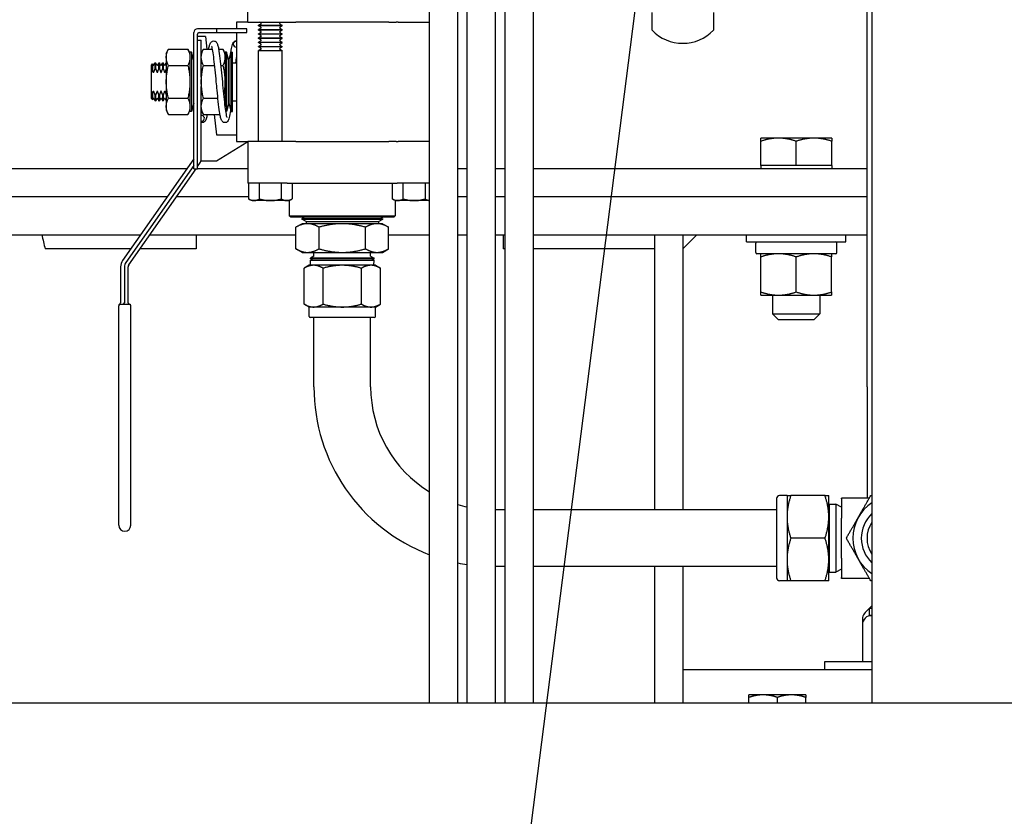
# Paper-space layout 'SHEET_1' of a CAD drawing. Header units: inches. Extents: x 4 to 540, y 12 to 340.
# Tile 7 of 116: x 60 to 73, y 114 to 124. Entities that reach past the tile are written whole.
import ezdxf

# ---------------------------------------------------------------- set-up
doc = ezdxf.new("R2010")
doc.units = ezdxf.units.IN
doc.header["$LTSCALE"] = 16
doc.header["$MEASUREMENT"] = 0
doc.layers.get('0').update_dxf_attribs({"lineweight": 25})
doc.layers.add('DIMEN', color=7, linetype='Continuous', lineweight=25)
doc.styles.get("Standard").update_dxf_attribs({"font": 'arial.ttf'})
doc.dimstyles.new('DEFAULT-ANSI$7', dxfattribs={"dimscale": 16, "dimtxt": 0.125, "dimasz": 0.125, "dimexe": 0.125, "dimexo": 0.0625, "dimgap": 0.031496, "dimtad": 0, "dimtih": 1, "dimtoh": 1, "dimrnd": 1e-08, "dimzin": 4, "dimdsep": 46, "dimtxsty": 'Standard', "dimblk": 'Filled-1', "dimcen": 0.09, "dimdle": 0.393701, "dimclrd": 256, "dimclre": 256, "dimclrt": 256, "dimadec": 0, "dimazin": 1, "dimtfac": 1.504, "dimtofl": 0, "dimtmove": 0, "dimatfit": 3, "dimldrblk": 'Filled-1', "dimfxl": 1, "dimtolj": 1, "dimtzin": 4, "dimlwd": 25, "dimlwe": 25, "dimarcsym": 0})

# ---------------------------------------------------------------- blocks, each defined once
blk = doc.blocks.new('Filled-1')
at = {"color": 0}
for p, q in [((0, 0), (-1, 0.25)), ((-1, 0.25), (-1, -0.25)), ((-1, 0), (0, 0)), ((-1, -0.25), (0, 0))]:
    blk.add_line(p, q, dxfattribs=at)
at = {"color": 0, "flags": 128}
blk.add_lwpolyline([(-1, -0.25), (0, 0), (-1, 0.25), (-1, -0.25)], dxfattribs=at)
at = {"color": 0}
blk.add_solid([(-1, -0.25), (0, 0), (-1, 0.25), (-1, -0.25)], dxfattribs=at)

psp = doc.layouts.new('SHEET_1')

# ---------------------------------------------------------------- linework, layer by layer
for p, q in [((65.805, 115.389), (65.805, 132.951)), ((66.18, 115.389), (66.18, 132.716)), ((66.305, 115.389), (66.305, 132.716)), ((66.68, 115.389), (66.68, 126.951)), ((66.805, 115.389), (66.805, 126.951)), ((67.18, 115.389), (67.18, 126.951)), ((71.653, 126.951), (71.653, 115.389)), ((71.588, 119.565), (71.588, 126.701)), ((63.403, 124.388), (63.403, 124.567)), ((68.746, 124.514), (68.746, 124.279)), ((69.559, 124.514), (69.559, 124.279)), ((62.99, 124.298), (62.74, 124.298)), ((63.39, 124.298), (62.99, 124.298)), ((62.99, 124.298), (62.99, 124.248)), ((63.253, 124.388), (63.253, 124.298)), ((63.403, 124.388), (63.253, 124.388)), ((63.39, 124.248), (63.39, 124.298)), ((63.403, 124.388), (63.926, 124.388)), ((63.577, 124.362), (63.546, 124.345)), ((63.546, 124.345), (63.859, 124.345)), ((63.546, 124.338), (63.546, 124.345)), ((63.859, 124.338), (63.546, 124.338)), ((63.577, 124.321), (63.546, 124.338)), ((63.577, 124.307), (63.546, 124.289)), ((63.546, 124.289), (63.859, 124.289)), ((63.546, 124.282), (63.546, 124.289)), ((63.859, 124.282), (63.546, 124.282)), ((63.577, 124.265), (63.546, 124.282)), ((63.577, 124.376), (63.556, 124.388)), ((63.829, 124.376), (63.85, 124.388)), ((63.829, 124.362), (63.859, 124.345)), ((63.829, 124.321), (63.859, 124.338)), ((63.829, 124.307), (63.859, 124.289)), ((63.829, 124.265), (63.859, 124.282)), ((63.859, 124.338), (63.859, 124.345)), ((63.859, 124.282), (63.859, 124.289)), ((63.926, 124.388), (64.038, 124.388)), ((65.267, 124.388), (64.038, 124.388)), ((65.267, 124.388), (65.363, 124.388)), ((65.391, 124.388), (65.363, 124.388)), ((65.391, 124.388), (65.805, 124.388)), ((65.391, 124.388), (65.805, 124.388)), ((62.69, 122.448), (62.69, 124.248)), ((62.74, 122.448), (62.74, 124.228)), ((62.76, 124.198), (62.74, 124.198)), ((62.74, 124.148), (62.76, 124.148)), ((62.76, 124.248), (62.99, 124.248)), ((62.845, 124.198), (62.76, 124.198)), ((62.76, 124.148), (62.77, 124.148)), ((62.77, 124.148), (62.79, 124.148)), ((62.79, 123.659), (62.79, 124.148)), ((62.845, 124.198), (62.864, 124.031)), ((62.99, 124.248), (63.39, 124.248)), ((63.253, 124.248), (63.253, 122.808)), ((63.577, 124.251), (63.546, 124.234)), ((63.546, 124.234), (63.859, 124.234)), ((63.546, 124.227), (63.546, 124.234)), ((63.859, 124.227), (63.546, 124.227)), ((63.577, 124.209), (63.546, 124.227)), ((63.577, 124.196), (63.546, 124.178)), ((63.546, 124.178), (63.859, 124.178)), ((63.546, 124.171), (63.546, 124.178)), ((63.859, 124.171), (63.546, 124.171)), ((63.577, 124.154), (63.546, 124.171)), ((63.829, 124.251), (63.859, 124.234)), ((63.829, 124.209), (63.859, 124.227)), ((63.829, 124.196), (63.859, 124.178)), ((63.829, 124.154), (63.859, 124.171)), ((63.859, 124.227), (63.859, 124.234)), ((63.859, 124.171), (63.859, 124.178)), ((62.327, 123.973), (62.354, 124.031)), ((62.354, 124.031), (62.613, 124.031)), ((62.64, 123.973), (62.613, 124.031)), ((62.79, 123.973), (62.817, 124.031)), ((62.817, 124.031), (62.937, 124.031)), ((63.018, 124.031), (63.076, 124.031)), ((63.103, 123.973), (63.076, 124.031)), ((63.577, 124.14), (63.546, 124.123)), ((63.546, 124.123), (63.859, 124.123)), ((63.546, 124.116), (63.546, 124.123)), ((63.859, 124.116), (63.546, 124.116)), ((63.577, 124.098), (63.546, 124.116)), ((63.577, 124.084), (63.546, 124.067)), ((63.546, 124.067), (63.859, 124.067)), ((63.546, 124.06), (63.546, 124.067)), ((63.859, 124.06), (63.546, 124.06)), ((63.577, 124.043), (63.546, 124.06)), ((63.577, 124.029), (63.546, 124.012)), ((63.829, 124.14), (63.859, 124.123)), ((63.829, 124.098), (63.859, 124.116)), ((63.829, 124.084), (63.859, 124.067)), ((63.829, 124.043), (63.859, 124.06)), ((63.829, 124.029), (63.859, 124.012)), ((63.859, 124.116), (63.859, 124.123)), ((63.859, 124.06), (63.859, 124.067)), ((62.327, 123.973), (62.327, 123.223)), ((62.64, 123.988), (62.64, 123.208)), ((62.66, 123.988), (62.64, 123.988)), ((62.66, 123.988), (62.66, 123.208)), ((62.69, 123.878), (62.66, 123.988)), ((63.103, 123.988), (63.103, 123.265)), ((63.123, 123.988), (63.103, 123.988)), ((63.123, 123.988), (63.123, 123.208)), ((63.153, 123.878), (63.123, 123.988)), ((63.153, 123.878), (63.183, 123.988)), ((63.183, 123.208), (63.183, 123.988)), ((63.183, 123.988), (63.203, 123.988)), ((63.203, 123.208), (63.203, 123.988)), ((63.546, 124.012), (63.859, 124.012)), ((63.546, 122.808), (63.546, 124.012)), ((63.859, 122.808), (63.859, 124.012)), ((62.133, 123.817), (62.144, 123.834)), ((62.133, 123.723), (62.133, 123.817)), ((62.144, 123.834), (62.144, 123.75)), ((62.151, 123.821), (62.144, 123.834)), ((62.164, 123.821), (62.18, 123.848)), ((62.18, 123.772), (62.18, 123.848)), ((62.18, 123.848), (62.186, 123.848)), ((62.18, 123.772), (62.186, 123.772)), ((62.186, 123.848), (62.186, 123.772)), ((62.201, 123.821), (62.186, 123.848)), ((62.214, 123.821), (62.23, 123.848)), ((62.23, 123.772), (62.23, 123.848)), ((62.23, 123.848), (62.236, 123.848)), ((62.23, 123.772), (62.236, 123.772)), ((62.236, 123.848), (62.236, 123.772)), ((62.251, 123.821), (62.236, 123.848)), ((62.264, 123.821), (62.28, 123.848)), ((62.28, 123.772), (62.28, 123.848)), ((62.28, 123.848), (62.286, 123.848)), ((62.28, 123.772), (62.286, 123.772)), ((62.286, 123.848), (62.286, 123.772)), ((62.301, 123.821), (62.286, 123.848)), ((62.314, 123.821), (62.327, 123.843)), ((62.354, 123.815), (62.613, 123.815)), ((62.817, 123.815), (62.966, 123.815)), ((63.046, 123.815), (63.076, 123.815)), ((63.153, 123.878), (63.153, 123.318)), ((63.153, 123.318), (63.153, 123.878)), ((63.203, 123.848), (63.253, 123.848)), ((62.133, 123.473), (62.133, 123.723)), ((62.79, 123.659), (62.79, 123.537)), ((62.79, 122.58), (62.79, 123.537)), ((62.133, 123.379), (62.133, 123.473)), ((62.133, 123.379), (62.144, 123.362)), ((62.144, 123.446), (62.144, 123.362)), ((62.151, 123.375), (62.144, 123.362)), ((62.164, 123.375), (62.18, 123.348)), ((62.186, 123.425), (62.18, 123.425)), ((62.18, 123.348), (62.18, 123.425)), ((62.186, 123.425), (62.186, 123.348)), ((62.201, 123.375), (62.186, 123.348)), ((62.214, 123.375), (62.23, 123.348)), ((62.236, 123.425), (62.23, 123.425)), ((62.23, 123.348), (62.23, 123.425)), ((62.236, 123.425), (62.236, 123.348)), ((62.251, 123.375), (62.236, 123.348)), ((62.264, 123.375), (62.28, 123.348)), ((62.286, 123.425), (62.28, 123.425)), ((62.28, 123.348), (62.28, 123.425)), ((62.286, 123.425), (62.286, 123.348)), ((62.301, 123.375), (62.286, 123.348)), ((62.314, 123.375), (62.327, 123.353)), ((62.354, 123.381), (62.613, 123.381)), ((62.817, 123.381), (63.009, 123.381)), ((62.18, 123.348), (62.186, 123.348)), ((62.23, 123.348), (62.236, 123.348)), ((62.28, 123.348), (62.286, 123.348)), ((62.69, 123.318), (62.66, 123.208)), ((63.153, 123.318), (63.123, 123.208)), ((63.153, 123.318), (63.183, 123.208)), ((63.203, 123.348), (63.253, 123.348)), ((62.327, 123.223), (62.354, 123.165)), ((62.354, 123.165), (62.613, 123.165)), ((62.64, 123.223), (62.613, 123.165)), ((62.66, 123.208), (62.64, 123.208)), ((62.79, 123.223), (62.817, 123.165)), ((62.817, 123.165), (63.037, 123.165)), ((62.96, 123.165), (62.99, 122.898)), ((63.123, 123.208), (63.111, 123.208)), ((63.183, 123.208), (63.203, 123.208)), ((62.99, 122.898), (63.253, 122.898)), ((70.418, 122.854), (70.184, 122.854)), ((70.887, 122.854), (70.418, 122.854)), ((71.122, 122.854), (70.887, 122.854)), ((63.39, 122.798), (62.99, 122.548)), ((63.253, 122.808), (63.403, 122.808)), ((63.39, 122.808), (63.39, 122.798)), ((63.926, 122.808), (63.403, 122.808)), ((63.403, 122.808), (63.403, 122.258)), ((64.038, 122.808), (63.926, 122.808)), ((64.038, 122.808), (65.267, 122.808)), ((65.363, 122.808), (65.267, 122.808)), ((65.363, 122.808), (65.391, 122.808)), ((65.805, 122.808), (65.391, 122.808)), ((65.805, 122.808), (65.391, 122.808)), ((70.184, 122.491), (70.184, 122.812)), ((70.653, 122.491), (70.653, 122.812)), ((71.122, 122.491), (71.122, 122.812)), ((62.69, 122.58), (61.75, 121.237)), ((62.69, 122.492), (61.791, 121.209)), ((62.74, 122.477), (62.772, 122.522)), ((62.99, 122.548), (62.785, 122.548)), ((70.418, 122.491), (70.184, 122.491)), ((70.184, 122.491), (70.184, 122.451)), ((70.653, 122.491), (70.418, 122.491)), ((70.887, 122.491), (70.653, 122.491)), ((71.122, 122.491), (70.887, 122.491)), ((71.122, 122.491), (71.122, 122.451)), ((56.403, 122.451), (62.6, 122.451)), ((61.832, 121.18), (62.72, 122.448)), ((62.69, 122.448), (62.74, 122.448)), ((62.74, 122.451), (63.403, 122.451)), ((66.18, 122.451), (66.305, 122.451)), ((66.68, 122.451), (66.805, 122.451)), ((67.18, 122.451), (71.588, 122.451)), ((63.926, 122.258), (63.403, 122.258)), ((63.414, 122.258), (63.414, 122.05)), ((63.558, 122.05), (63.558, 122.258)), ((63.847, 122.258), (63.847, 122.05)), ((63.926, 122.258), (64.038, 122.258)), ((63.991, 122.258), (63.991, 122.05)), ((64.038, 122.258), (65.267, 122.258)), ((65.267, 122.258), (65.379, 122.258)), ((65.314, 122.258), (65.314, 122.05)), ((65.805, 122.258), (65.379, 122.258)), ((65.458, 122.05), (65.458, 122.258)), ((65.747, 122.258), (65.747, 122.05)), ((62.337, 122.076), (56.403, 122.076)), ((62.337, 122.076), (57.153, 122.076)), ((63.414, 122.076), (62.459, 122.076)), ((63.414, 122.076), (62.459, 122.076)), ((66.305, 122.076), (66.18, 122.076)), ((66.305, 122.076), (66.18, 122.076)), ((66.805, 122.076), (66.68, 122.076)), ((66.805, 122.076), (66.68, 122.076)), ((71.588, 122.076), (67.18, 122.076)), ((71.588, 122.076), (67.18, 122.076)), ((63.453, 122.028), (63.414, 122.05)), ((63.703, 122.028), (63.453, 122.028)), ((63.953, 122.028), (63.703, 122.028)), ((63.953, 122.028), (63.991, 122.05)), ((63.953, 122.028), (63.953, 121.828)), ((65.353, 122.028), (65.314, 122.05)), ((65.603, 122.028), (65.353, 122.028)), ((65.353, 122.028), (65.353, 121.828)), ((65.805, 122.028), (65.603, 122.028)), ((63.953, 121.828), (65.353, 121.828)), ((63.973, 121.808), (63.953, 121.828)), ((65.333, 121.808), (63.973, 121.808)), ((64.148, 121.792), (64.12, 121.808)), ((65.158, 121.792), (65.186, 121.808)), ((65.333, 121.808), (65.353, 121.828)), ((64.121, 121.723), (64.039, 121.676)), ((64.039, 121.391), (64.039, 121.676)), ((64.119, 121.792), (65.186, 121.792)), ((64.119, 121.792), (64.119, 121.784)), ((64.119, 121.784), (65.187, 121.784)), ((64.175, 121.752), (64.119, 121.784)), ((64.193, 121.723), (64.121, 121.723)), ((64.175, 121.752), (65.13, 121.752)), ((64.175, 121.752), (64.175, 121.723)), ((64.653, 121.723), (64.193, 121.723)), ((64.346, 121.391), (64.346, 121.676)), ((65.113, 121.723), (64.653, 121.723)), ((64.959, 121.391), (64.959, 121.676)), ((65.184, 121.723), (65.113, 121.723)), ((65.13, 121.752), (65.187, 121.784)), ((65.13, 121.752), (65.13, 121.723)), ((65.184, 121.723), (65.266, 121.676)), ((65.186, 121.792), (65.187, 121.784)), ((65.266, 121.391), (65.266, 121.676)), ((57.153, 121.576), (61.987, 121.576)), ((62.109, 121.576), (64.039, 121.576)), ((65.266, 121.576), (65.805, 121.576)), ((66.18, 121.576), (66.305, 121.576)), ((66.68, 121.576), (66.805, 121.576)), ((66.778, 121.576), (66.778, 121.389)), ((67.18, 121.576), (71.588, 121.576)), ((68.778, 121.576), (68.778, 121.389)), ((69.153, 121.576), (69.153, 117.94)), ((69.34, 121.576), (69.153, 121.389)), ((69.997, 121.481), (69.997, 121.576)), ((71.309, 121.481), (71.309, 121.576)), ((69.997, 121.481), (71.309, 121.481)), ((70.117, 121.342), (70.117, 121.464)), ((71.189, 121.342), (71.189, 121.464)), ((64.121, 121.343), (64.039, 121.391)), ((64.121, 121.343), (64.193, 121.343)), ((64.193, 121.343), (64.653, 121.343)), ((64.278, 121.294), (64.232, 121.268)), ((64.278, 121.294), (64.278, 121.343)), ((64.653, 121.343), (65.113, 121.343)), ((65.028, 121.294), (65.028, 121.343)), ((65.028, 121.294), (65.073, 121.268)), ((65.113, 121.343), (65.184, 121.343)), ((65.184, 121.343), (65.266, 121.391)), ((66.805, 121.389), (66.778, 121.389)), ((68.778, 121.389), (67.18, 121.389)), ((68.778, 121.389), (68.778, 117.94)), ((68.778, 121.389), (68.778, 117.94)), ((71.172, 121.325), (70.134, 121.325)), ((64.215, 121.173), (64.148, 121.134)), ((64.274, 121.173), (64.215, 121.173)), ((65.073, 121.268), (64.232, 121.268)), ((64.232, 121.256), (64.232, 121.268)), ((65.073, 121.256), (64.232, 121.256)), ((64.262, 121.256), (64.233, 121.239)), ((64.233, 121.239), (65.073, 121.239)), ((64.235, 121.173), (64.233, 121.239)), ((64.653, 121.173), (64.274, 121.173)), ((65.032, 121.173), (64.653, 121.173)), ((65.09, 121.173), (65.032, 121.173)), ((65.044, 121.256), (65.073, 121.239)), ((65.071, 121.173), (65.073, 121.239)), ((65.073, 121.256), (65.073, 121.268)), ((65.09, 121.173), (65.158, 121.134)), ((70.184, 120.82), (70.184, 121.283)), ((70.653, 120.82), (70.653, 121.283)), ((71.121, 120.82), (71.121, 121.283)), ((61.723, 121.151), (61.723, 120.678)), ((61.773, 121.151), (61.773, 120.678)), ((61.823, 120.678), (61.823, 121.151)), ((64.148, 120.66), (64.148, 121.134)), ((64.4, 120.66), (64.4, 121.134)), ((64.905, 120.66), (64.905, 121.134)), ((65.158, 120.66), (65.158, 121.134)), ((70.184, 120.778), (70.418, 120.778)), ((70.34, 120.778), (70.34, 120.529)), ((70.418, 120.778), (70.887, 120.778)), ((70.887, 120.778), (71.121, 120.778)), ((70.965, 120.778), (70.965, 120.529)), ((61.698, 117.738), (61.698, 120.638)), ((61.718, 120.658), (61.838, 120.658)), ((61.858, 117.738), (61.858, 120.638)), ((64.215, 120.621), (64.148, 120.66)), ((65.09, 120.621), (65.158, 120.66)), ((64.274, 120.621), (64.215, 120.621)), ((64.215, 120.497), (64.215, 120.621)), ((64.653, 120.621), (64.274, 120.621)), ((65.032, 120.621), (64.653, 120.621)), ((65.09, 120.621), (65.032, 120.621)), ((65.09, 120.497), (65.09, 120.621)), ((70.34, 120.529), (70.965, 120.529)), ((70.418, 120.451), (70.34, 120.529)), ((70.887, 120.451), (70.965, 120.529)), ((65.076, 120.483), (64.23, 120.483)), ((64.278, 119.565), (64.278, 120.483)), ((65.028, 119.565), (65.028, 120.483)), ((70.887, 120.451), (70.418, 120.451)), ((71.588, 119.565), (71.588, 118.096)), ((70.393, 118.088), (70.393, 117.043)), ((70.531, 118.128), (70.433, 118.128)), ((70.531, 118.128), (70.531, 117.846)), ((71.033, 118.128), (70.581, 118.128)), ((71.083, 117.846), (71.083, 118.128)), ((71.62, 118.096), (71.253, 118.096)), ((71.253, 118.086), (71.253, 118.096)), ((71.253, 118.086), (71.253, 117.831)), ((66.805, 117.94), (66.68, 117.94)), ((70.393, 117.94), (67.18, 117.94)), ((71.083, 118), (71.091, 118.013)), ((71.091, 118.013), (71.178, 118.016)), ((71.091, 117.117), (71.091, 118.013)), ((71.178, 118.016), (71.178, 117.114)), ((71.253, 117.976), (71.178, 118.016)), ((70.531, 117.846), (70.531, 117.284)), ((71.083, 117.284), (71.083, 117.846)), ((71.253, 117.3), (71.253, 117.831)), ((71.033, 117.565), (70.581, 117.565)), ((70.531, 117.284), (70.531, 117.003)), ((71.083, 117.003), (71.083, 117.284)), ((71.253, 117.3), (71.253, 117.044)), ((66.805, 117.19), (66.68, 117.19)), ((70.393, 117.19), (67.18, 117.19)), ((68.778, 117.19), (68.778, 115.389)), ((68.778, 117.19), (68.778, 115.389)), ((69.153, 117.19), (69.153, 115.826)), ((71.083, 117.13), (71.091, 117.117)), ((71.253, 117.154), (71.178, 117.114)), ((70.531, 117.003), (70.433, 117.003)), ((71.033, 117.003), (70.581, 117.003)), ((71.091, 117.117), (71.178, 117.114)), ((71.253, 117.034), (71.253, 117.044)), ((71.62, 117.034), (71.253, 117.034)), ((71.564, 116.581), (71.622, 116.639)), ((71.622, 116.64), (71.653, 116.64)), ((71.622, 116.545), (71.622, 116.64)), ((71.623, 116.64), (71.653, 116.67)), ((71.622, 116.545), (71.653, 116.545)), ((71.528, 116.42), (71.528, 115.931)), ((69.153, 115.826), (69.153, 115.389)), ((71.653, 115.826), (69.153, 115.826)), ((71.653, 115.931), (71.028, 115.931)), ((71.028, 115.931), (71.028, 115.826)), ((70.215, 115.494), (70.028, 115.494)), ((70.028, 115.389), (70.028, 115.461)), ((70.59, 115.494), (70.215, 115.494)), ((70.403, 115.389), (70.403, 115.461)), ((70.778, 115.494), (70.59, 115.494)), ((70.778, 115.389), (70.778, 115.461)), ((37.841, 115.389), (130.465, 115.389))]:
    psp.add_line(p, q)
for centre, radius, start, end in [((62.74, 124.248), 0.05, 90, 180), ((63.573, 124.369), 0.00802, 300, 60), ((63.573, 124.314), 0.00802, 300, 60), ((63.833, 124.369), 0.00802, 120, 240), ((63.833, 124.314), 0.00802, 120, 240), ((69.153, 124.674), 0.566, 224.1822, 315.8178), ((62.76, 124.228), 0.02, 90, 180), ((63.573, 124.258), 0.00802, 300, 60), ((63.573, 124.202), 0.00802, 300, 60), ((63.573, 124.147), 0.00802, 300, 60), ((63.833, 124.258), 0.00802, 120, 240), ((63.833, 124.202), 0.00802, 120, 240), ((63.833, 124.147), 0.00802, 120, 240), ((63.253, 124.098), 0.04, 90, 180), ((63.253, 124.098), 0.04, 180, 270), ((63.573, 124.091), 0.00802, 300, 60), ((63.573, 124.036), 0.00802, 300, 60), ((63.833, 124.091), 0.00802, 120, 240), ((63.833, 124.036), 0.00802, 120, 240), ((62.158, 123.825), 0.00722, 210, 330), ((62.208, 123.825), 0.00722, 210, 330), ((62.258, 123.825), 0.00722, 210, 330), ((62.308, 123.825), 0.00722, 210, 330), ((62.158, 123.371), 0.00722, 30, 150), ((62.208, 123.371), 0.00722, 30, 150), ((62.258, 123.371), 0.00722, 30, 150), ((62.308, 123.371), 0.00722, 30, 150), ((62.69, 122.58), 0.1, 325, 0), ((70.134, 121.464), 0.0169, 90, 180), ((71.172, 121.464), 0.0169, 0, 90), ((70.134, 121.342), 0.0169, 180, 270), ((71.172, 121.342), 0.0169, 270, 0), ((61.873, 121.151), 0.15, 145, 180), ((61.873, 121.151), 0.1, 145, 180), ((61.873, 121.151), 0.05, 145, 180), ((61.718, 120.641), 0.02, 112.0243, 180), ((61.718, 120.638), 0.02, 90, 180), ((61.703, 120.678), 0.02, 292.0243, 0), ((61.753, 120.678), 0.02, 270, 0), ((61.843, 120.678), 0.02, 180, 262.8192), ((61.838, 120.638), 0.02, 0, 90), ((61.838, 120.638), 0.02, 0, 82.8192), ((64.23, 120.497), 0.0143, 180, 270), ((65.076, 120.497), 0.0143, 270, 0), ((66.653, 119.565), 2.375, 180, 249.0947), ((66.653, 119.565), 1.625, 180, 238.5662), ((70.433, 118.088), 0.04, 90, 180), ((71.963, 117.565), 0.562, 123.4952, 236.5048), ((66.653, 119.565), 1.625, 253.0975, 257.6535), ((71.963, 117.565), 0.45, 133.6169, 226.3831), ((71.963, 117.565), 0.375, 145.8734, 214.1266), ((61.778, 117.738), 0.08, 180, 0), ((66.653, 119.565), 2.375, 258.5256, 261.5874), ((70.433, 117.043), 0.04, 180, 270), ((71.653, 116.42), 0.125, 90, 180), ((71.653, 116.493), 0.125, 135, 169.2088)]:
    psp.add_arc(centre, radius, start, end)
psp.add_ellipse((62.79, 123.116), major_axis=(0.04, 0), ratio=0.963163, start_param=4.712389, end_param=7.853982)
for points, weights in [([(62.354, 123.815), (62.303, 123.923), (62.354, 124.031)], [1, 1.15470053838, 1]), ([(62.613, 124.031), (62.663, 123.923), (62.613, 123.815)], [1, 1.15470053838, 1]), ([(62.817, 123.815), (62.766, 123.923), (62.817, 124.031)], [1, 1.15470053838, 1]), ([(63.076, 124.031), (63.126, 123.923), (63.076, 123.815)], [1, 1.15470053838, 1]), ([(62.164, 123.73), (62.171, 123.749), (62.18, 123.772)], [1, 1.00395941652, 1]), ([(62.186, 123.772), (62.195, 123.749), (62.201, 123.73)], [1, 1.00395941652, 1]), ([(62.214, 123.73), (62.221, 123.749), (62.23, 123.772)], [1, 1.00395941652, 1]), ([(62.236, 123.772), (62.245, 123.749), (62.251, 123.73)], [1, 1.00395941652, 1]), ([(62.264, 123.73), (62.271, 123.749), (62.28, 123.772)], [1, 1.00395941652, 1]), ([(62.286, 123.772), (62.295, 123.749), (62.301, 123.73)], [1, 1.00395941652, 1]), ([(62.314, 123.73), (62.32, 123.746), (62.327, 123.764)], [1, 1.00330746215, 1.00108920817]), ([(62.354, 123.381), (62.303, 123.598), (62.354, 123.815)], [1, 1.15470053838, 1]), ([(62.613, 123.815), (62.663, 123.598), (62.613, 123.381)], [1, 1.15470053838, 1]), ([(62.817, 123.381), (62.766, 123.598), (62.817, 123.815)], [1, 1.15470053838, 1]), ([(63.076, 123.815), (63.122, 123.615), (63.085, 123.424)], [1, 1.14110143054, 1.02480732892]), ([(62.133, 123.723), (62.138, 123.736), (62.144, 123.75)], [1, 1.00173233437, 1]), ([(62.144, 123.75), (62.148, 123.74), (62.151, 123.73)], [1, 1.00100414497, 1]), ([(62.144, 123.446), (62.138, 123.46), (62.133, 123.473)], [1, 1.00173233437, 1]), ([(62.151, 123.467), (62.148, 123.457), (62.144, 123.446)], [1, 1.00100414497, 1]), ([(62.18, 123.425), (62.171, 123.447), (62.164, 123.467)], [1, 1.00395941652, 1]), ([(62.201, 123.467), (62.195, 123.447), (62.186, 123.425)], [1, 1.00395941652, 1]), ([(62.23, 123.425), (62.221, 123.447), (62.214, 123.467)], [1, 1.00395941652, 1]), ([(62.251, 123.467), (62.245, 123.447), (62.236, 123.425)], [1, 1.00395941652, 1]), ([(62.28, 123.425), (62.271, 123.447), (62.264, 123.467)], [1, 1.00395941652, 1]), ([(62.301, 123.467), (62.295, 123.447), (62.286, 123.425)], [1, 1.00395941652, 1]), ([(62.327, 123.432), (62.32, 123.45), (62.314, 123.467)], [1.00108920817, 1.00330746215, 1]), ([(62.354, 123.165), (62.303, 123.273), (62.354, 123.381)], [1, 1.15470053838, 1]), ([(62.613, 123.381), (62.663, 123.273), (62.613, 123.165)], [1, 1.15470053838, 1]), ([(62.817, 123.165), (62.766, 123.273), (62.817, 123.381)], [1, 1.15470053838, 1]), ([(63.095, 123.33), (63.104, 123.297), (63.103, 123.266)], [1.05363547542, 1.08042610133, 1.07695133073]), ([(70.184, 122.812), (70.184, 122.854), (70.184, 122.854)], [1, 1.0379548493, 1]), ([(70.418, 122.854), (70.309, 122.854), (70.184, 122.812)], [1, 1.0379548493, 1]), ([(70.653, 122.812), (70.527, 122.854), (70.418, 122.854)], [1, 1.0379548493, 1]), ([(70.887, 122.854), (70.778, 122.854), (70.653, 122.812)], [1, 1.0379548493, 1]), ([(71.122, 122.812), (70.996, 122.854), (70.887, 122.854)], [1, 1.0379548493, 1]), ([(71.122, 122.854), (71.122, 122.854), (71.122, 122.812)], [1, 1.0379548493, 1]), ([(63.414, 122.05), (63.486, 122.009), (63.558, 122.05)], [1, 1.15455095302, 1]), ([(63.558, 122.05), (63.636, 122.028), (63.703, 122.028)], [1, 1.03802697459, 1]), ([(63.703, 122.028), (63.77, 122.028), (63.847, 122.05)], [1, 1.03802697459, 1]), ([(63.847, 122.05), (63.919, 122.009), (63.991, 122.05)], [1, 1.15455095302, 1]), ([(65.314, 122.05), (65.386, 122.009), (65.458, 122.05)], [1, 1.15455095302, 1]), ([(65.458, 122.05), (65.536, 122.028), (65.603, 122.028)], [1, 1.03802697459, 1]), ([(65.603, 122.028), (65.67, 122.028), (65.747, 122.05)], [1, 1.03802697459, 1]), ([(65.747, 122.05), (65.778, 122.033), (65.805, 122.029)], [1, 1.06108101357, 1.07388163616]), ([(64.193, 121.723), (64.121, 121.723), (64.039, 121.676)], [1, 1.0379548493, 1]), ([(64.346, 121.676), (64.264, 121.723), (64.193, 121.723)], [1, 1.0379548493, 1]), ([(64.653, 121.723), (64.51, 121.723), (64.346, 121.676)], [1, 1.0379548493, 1]), ([(64.959, 121.676), (64.795, 121.723), (64.653, 121.723)], [1, 1.0379548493, 1]), ([(65.113, 121.723), (65.042, 121.723), (64.959, 121.676)], [1, 1.0379548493, 1]), ([(65.266, 121.676), (65.184, 121.723), (65.113, 121.723)], [1, 1.0379548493, 1]), ([(64.039, 121.391), (64.121, 121.343), (64.193, 121.343)], [1, 1.0379548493, 1]), ([(64.193, 121.343), (64.264, 121.343), (64.346, 121.391)], [1, 1.0379548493, 1]), ([(64.346, 121.391), (64.51, 121.343), (64.653, 121.343)], [1, 1.0379548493, 1]), ([(64.653, 121.343), (64.795, 121.343), (64.959, 121.391)], [1, 1.0379548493, 1]), ([(64.959, 121.391), (65.042, 121.343), (65.113, 121.343)], [1, 1.0379548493, 1]), ([(65.113, 121.343), (65.184, 121.343), (65.266, 121.391)], [1, 1.0379548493, 1]), ([(70.184, 121.283), (70.184, 121.325), (70.184, 121.325)], [1.10906450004, 1.0930923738, 1]), ([(70.418, 121.325), (70.31, 121.325), (70.184, 121.283)], [1, 1.0930923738, 1.10906450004]), ([(70.653, 121.283), (70.527, 121.325), (70.418, 121.325)], [1.10906450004, 1.0930923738, 1]), ([(70.887, 121.325), (70.778, 121.325), (70.653, 121.283)], [1, 1.0930923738, 1.10906450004]), ([(71.121, 121.283), (70.996, 121.325), (70.887, 121.325)], [1.10906450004, 1.0930923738, 1]), ([(71.121, 121.325), (71.121, 121.325), (71.121, 121.283)], [1, 1.0930923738, 1.10906450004]), ([(64.274, 121.173), (64.215, 121.173), (64.148, 121.134)], [1, 1.0379548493, 1]), ([(64.4, 121.134), (64.332, 121.173), (64.274, 121.173)], [1, 1.0379548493, 1]), ([(64.653, 121.173), (64.536, 121.173), (64.4, 121.134)], [1, 1.0379548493, 1]), ([(64.905, 121.134), (64.77, 121.173), (64.653, 121.173)], [1, 1.0379548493, 1]), ([(65.032, 121.173), (64.973, 121.173), (64.905, 121.134)], [1, 1.0379548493, 1]), ([(65.158, 121.134), (65.09, 121.173), (65.032, 121.173)], [1, 1.0379548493, 1]), ([(70.184, 120.82), (70.31, 120.778), (70.418, 120.778)], [1.10906450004, 1.0930923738, 1]), ([(70.184, 120.778), (70.184, 120.778), (70.184, 120.82)], [1, 1.0930923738, 1.10906450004]), ([(70.418, 120.778), (70.527, 120.778), (70.653, 120.82)], [1, 1.0930923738, 1.10906450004]), ([(70.653, 120.82), (70.778, 120.778), (70.887, 120.778)], [1.10906450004, 1.0930923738, 1]), ([(70.887, 120.778), (70.996, 120.778), (71.121, 120.82)], [1, 1.0930923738, 1.10906450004]), ([(71.121, 120.82), (71.121, 120.778), (71.121, 120.778)], [1.10906450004, 1.0930923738, 1]), ([(64.148, 120.66), (64.215, 120.621), (64.274, 120.621)], [1, 1.0379548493, 1]), ([(64.274, 120.621), (64.332, 120.621), (64.4, 120.66)], [1, 1.0379548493, 1]), ([(64.4, 120.66), (64.536, 120.621), (64.653, 120.621)], [1, 1.0379548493, 1]), ([(64.653, 120.621), (64.77, 120.621), (64.905, 120.66)], [1, 1.0379548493, 1]), ([(64.905, 120.66), (64.973, 120.621), (65.032, 120.621)], [1, 1.0379548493, 1]), ([(65.032, 120.621), (65.09, 120.621), (65.158, 120.66)], [1, 1.0379548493, 1]), ([(70.581, 118.128), (70.531, 117.977), (70.531, 117.846)], [1, 1.0379548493, 1]), ([(70.531, 118.128), (70.531, 118.128), (70.581, 118.128)], [1, 1.0379548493, 1]), ([(71.083, 117.846), (71.083, 117.977), (71.033, 118.128)], [1, 1.0379548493, 1]), ([(71.033, 118.128), (71.083, 118.128), (71.083, 118.128)], [1, 1.0379548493, 1]), ([(71.476, 117.846), (71.551, 117.977), (71.638, 118.128)], [1, 1.0379548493, 1]), ([(71.638, 118.128), (71.646, 118.128), (71.653, 118.128)], [1, 1.00151641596, 1.00291166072]), ([(70.531, 117.846), (70.531, 117.716), (70.581, 117.565)], [1, 1.0379548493, 1]), ([(71.033, 117.565), (71.083, 117.716), (71.083, 117.846)], [1, 1.0379548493, 1]), ([(71.314, 117.565), (71.401, 117.716), (71.476, 117.846)], [1, 1.0379548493, 1]), ([(70.581, 117.565), (70.531, 117.414), (70.531, 117.284)], [1, 1.0379548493, 1]), ([(71.083, 117.284), (71.083, 117.414), (71.033, 117.565)], [1, 1.0379548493, 1]), ([(71.476, 117.284), (71.401, 117.414), (71.314, 117.565)], [1, 1.0379548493, 1]), ([(70.531, 117.284), (70.531, 117.153), (70.581, 117.003)], [1, 1.0379548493, 1]), ([(71.033, 117.003), (71.083, 117.153), (71.083, 117.284)], [1, 1.0379548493, 1]), ([(71.638, 117.003), (71.551, 117.153), (71.476, 117.284)], [1, 1.0379548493, 1]), ([(70.581, 117.003), (70.531, 117.003), (70.531, 117.003)], [1, 1.0379548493, 1]), ([(71.083, 117.003), (71.083, 117.003), (71.033, 117.003)], [1, 1.0379548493, 1]), ([(71.653, 117.003), (71.646, 117.003), (71.638, 117.003)], [1.00291166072, 1.00151641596, 1]), ([(70.028, 115.461), (70.028, 115.494), (70.028, 115.494)], [1, 1.0379548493, 1]), ([(70.215, 115.494), (70.128, 115.494), (70.028, 115.461)], [1, 1.0379548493, 1]), ([(70.403, 115.461), (70.302, 115.494), (70.215, 115.494)], [1, 1.0379548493, 1]), ([(70.59, 115.494), (70.503, 115.494), (70.403, 115.461)], [1, 1.0379548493, 1]), ([(70.778, 115.461), (70.677, 115.494), (70.59, 115.494)], [1, 1.0379548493, 1]), ([(70.778, 115.494), (70.778, 115.494), (70.778, 115.461)], [1, 1.0379548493, 1])]:
    psp.add_rational_spline(points, weights, degree=2)
for points, knots in [([(62.887, 124.031), (62.891, 124.052), (62.895, 124.07), (62.903, 124.096), (62.906, 124.105), (62.916, 124.12), (62.92, 124.124), (62.929, 124.132), (62.934, 124.134), (62.946, 124.138), (62.955, 124.139), (62.968, 124.136), (62.974, 124.133), (62.983, 124.127), (62.987, 124.123), (62.993, 124.115), (62.996, 124.11), (63.004, 124.093), (63.008, 124.08), (63.016, 124.047), (63.019, 124.027), (63.029, 123.967), (63.035, 123.921), (63.046, 123.823), (63.051, 123.771), (63.061, 123.665), (63.067, 123.61), (63.077, 123.503), (63.082, 123.45), (63.092, 123.352), (63.097, 123.307), (63.107, 123.229), (63.112, 123.196), (63.119, 123.159), (63.122, 123.149), (63.126, 123.134), (63.127, 123.129), (63.129, 123.126), (63.129, 123.125), (63.129, 123.125)], [2.596304, 2.596304, 2.596304, 2.596304, 2.894411, 2.894411, 3.133333, 3.133333, 3.229516, 3.229516, 3.29826, 3.29826, 3.382722, 3.382722, 3.454894, 3.454894, 3.533483, 3.533483, 3.64817, 3.64817, 3.936694, 3.936694, 4.220198, 4.220198, 4.685278, 4.685278, 5.106471, 5.106471, 5.519016, 5.519016, 5.928727, 5.928727, 6.3349, 6.3349, 6.734683, 6.734683, 6.924741, 6.924741, 7.098134, 7.098134, 7.164986, 7.164986, 7.164986, 7.164986]), ([(63.178, 123.226), (63.177, 123.223), (63.177, 123.22), (63.171, 123.18), (63.166, 123.15), (63.157, 123.114), (63.154, 123.104), (63.147, 123.088), (63.144, 123.082), (63.135, 123.071), (63.132, 123.068), (63.123, 123.063), (63.119, 123.061), (63.108, 123.058), (63.1, 123.058), (63.087, 123.061), (63.081, 123.063), (63.072, 123.07), (63.068, 123.074), (63.061, 123.083), (63.059, 123.088), (63.05, 123.106), (63.046, 123.121), (63.038, 123.157), (63.035, 123.178), (63.025, 123.239), (63.02, 123.285), (63.009, 123.383), (63.003, 123.436), (62.995, 123.525), (62.991, 123.562), (62.983, 123.652), (62.977, 123.706), (62.967, 123.807), (62.962, 123.855), (62.952, 123.939), (62.947, 123.976), (62.937, 124.033), (62.932, 124.055), (62.927, 124.069), (62.926, 124.071), (62.926, 124.071)], [1.991211, 1.991211, 1.991211, 1.991211, 2.025578, 2.025578, 2.44551, 2.44551, 2.670581, 2.670581, 2.823224, 2.823224, 2.895848, 2.895848, 2.950733, 2.950733, 3.033936, 3.033936, 3.107069, 3.107069, 3.188342, 3.188342, 3.308874, 3.308874, 3.622949, 3.622949, 3.907914, 3.907914, 4.361939, 4.361939, 4.782929, 4.782929, 5.061405, 5.061405, 5.473168, 5.473168, 5.87964, 5.87964, 6.282777, 6.282777, 6.674808, 6.674808, 6.813868, 6.813868, 6.813868, 6.813868]), ([(63.177, 123.968), (63.18, 123.985), (63.182, 124.001), (63.19, 124.047), (63.195, 124.072), (63.205, 124.1), (63.208, 124.108), (63.217, 124.121), (63.221, 124.125), (63.23, 124.132), (63.234, 124.134), (63.243, 124.137), (63.248, 124.138), (63.253, 124.138)], [10.442474, 10.442474, 10.442474, 10.442474, 10.62786, 10.62786, 11.05223, 11.05223, 11.244438, 11.244438, 11.344809, 11.344809, 11.398705, 11.398705, 11.454923, 11.454923, 11.454923, 11.454923]), ([(62.151, 123.73), (62.152, 123.728), (62.152, 123.727), (62.154, 123.725), (62.155, 123.724), (62.156, 123.724), (62.157, 123.723), (62.158, 123.723), (62.159, 123.724), (62.161, 123.724), (62.162, 123.725), (62.163, 123.727), (62.164, 123.728), (62.164, 123.73)], [0.01991962, 0.01991962, 0.01991962, 0.01991962, 0.02347909, 0.02347909, 0.0265162, 0.0265162, 0.02874734, 0.02874734, 0.03097849, 0.03097849, 0.0340156, 0.0340156, 0.03757507, 0.03757507, 0.03757507, 0.03757507]), ([(62.201, 123.73), (62.202, 123.728), (62.202, 123.727), (62.204, 123.725), (62.205, 123.724), (62.206, 123.724), (62.207, 123.723), (62.208, 123.723), (62.209, 123.724), (62.211, 123.724), (62.212, 123.725), (62.213, 123.727), (62.214, 123.728), (62.214, 123.73)], [0.01991962, 0.01991962, 0.01991962, 0.01991962, 0.02347909, 0.02347909, 0.0265162, 0.0265162, 0.02874734, 0.02874734, 0.03097849, 0.03097849, 0.0340156, 0.0340156, 0.03757507, 0.03757507, 0.03757507, 0.03757507]), ([(62.251, 123.73), (62.252, 123.728), (62.252, 123.727), (62.254, 123.725), (62.255, 123.724), (62.256, 123.724), (62.257, 123.723), (62.258, 123.723), (62.259, 123.724), (62.261, 123.724), (62.262, 123.725), (62.263, 123.727), (62.264, 123.728), (62.264, 123.73)], [0.01991962, 0.01991962, 0.01991962, 0.01991962, 0.02347909, 0.02347909, 0.0265162, 0.0265162, 0.02874734, 0.02874734, 0.03097849, 0.03097849, 0.0340156, 0.0340156, 0.03757507, 0.03757507, 0.03757507, 0.03757507]), ([(62.301, 123.73), (62.302, 123.728), (62.302, 123.727), (62.304, 123.725), (62.305, 123.724), (62.306, 123.724), (62.307, 123.723), (62.308, 123.723), (62.309, 123.724), (62.311, 123.724), (62.312, 123.725), (62.313, 123.727), (62.314, 123.728), (62.314, 123.73)], [0.01991962, 0.01991962, 0.01991962, 0.01991962, 0.02347909, 0.02347909, 0.0265162, 0.0265162, 0.02874734, 0.02874734, 0.03097849, 0.03097849, 0.0340156, 0.0340156, 0.03757507, 0.03757507, 0.03757507, 0.03757507]), ([(62.164, 123.467), (62.164, 123.468), (62.163, 123.469), (62.162, 123.471), (62.161, 123.472), (62.159, 123.472), (62.158, 123.473), (62.157, 123.473), (62.156, 123.472), (62.155, 123.472), (62.154, 123.471), (62.152, 123.469), (62.152, 123.468), (62.151, 123.467)], [0.01991962, 0.01991962, 0.01991962, 0.01991962, 0.02347909, 0.02347909, 0.0265162, 0.0265162, 0.02874734, 0.02874734, 0.03097849, 0.03097849, 0.0340156, 0.0340156, 0.03757507, 0.03757507, 0.03757507, 0.03757507]), ([(62.214, 123.467), (62.214, 123.468), (62.213, 123.469), (62.212, 123.471), (62.211, 123.472), (62.209, 123.472), (62.208, 123.473), (62.207, 123.473), (62.206, 123.472), (62.205, 123.472), (62.204, 123.471), (62.202, 123.469), (62.202, 123.468), (62.201, 123.467)], [0.01991962, 0.01991962, 0.01991962, 0.01991962, 0.02347909, 0.02347909, 0.0265162, 0.0265162, 0.02874734, 0.02874734, 0.03097849, 0.03097849, 0.0340156, 0.0340156, 0.03757507, 0.03757507, 0.03757507, 0.03757507]), ([(62.264, 123.467), (62.264, 123.468), (62.263, 123.469), (62.262, 123.471), (62.261, 123.472), (62.259, 123.472), (62.258, 123.473), (62.257, 123.473), (62.256, 123.472), (62.255, 123.472), (62.254, 123.471), (62.252, 123.469), (62.252, 123.468), (62.251, 123.467)], [0.01991962, 0.01991962, 0.01991962, 0.01991962, 0.02347909, 0.02347909, 0.0265162, 0.0265162, 0.02874734, 0.02874734, 0.03097849, 0.03097849, 0.0340156, 0.0340156, 0.03757507, 0.03757507, 0.03757507, 0.03757507]), ([(62.314, 123.467), (62.314, 123.468), (62.313, 123.469), (62.312, 123.471), (62.311, 123.472), (62.309, 123.472), (62.308, 123.473), (62.307, 123.473), (62.306, 123.472), (62.305, 123.472), (62.304, 123.471), (62.302, 123.469), (62.302, 123.468), (62.301, 123.467)], [0.01991962, 0.01991962, 0.01991962, 0.01991962, 0.02347909, 0.02347909, 0.0265162, 0.0265162, 0.02874734, 0.02874734, 0.03097849, 0.03097849, 0.0340156, 0.0340156, 0.03757507, 0.03757507, 0.03757507, 0.03757507]), ([(62.868, 123.165), (62.864, 123.143), (62.86, 123.125), (62.852, 123.1), (62.849, 123.09), (62.838, 123.075), (62.833, 123.069), (62.821, 123.062), (62.816, 123.06), (62.804, 123.058), (62.796, 123.058), (62.79, 123.06)], [10.3497526, 10.3497526, 10.3497526, 10.3497526, 10.6562812, 10.6562812, 10.8879764, 10.8879764, 11.0106954, 11.0106954, 11.0708077, 11.0708077, 11.1517068, 11.1517068, 11.1517068, 11.1517068]), ([(60.903, 121.389), (60.891, 121.389), (60.878, 121.389), (60.867, 121.389), (60.855, 121.389), (60.843, 121.389), (60.831, 121.389), (60.82, 121.389), (60.808, 121.389), (60.796, 121.389), (60.784, 121.389), (60.772, 121.389), (60.761, 121.389), (60.749, 121.389), (60.737, 121.389), (60.726, 121.389)], [0.90282827, 0.90282827, 0.90282827, 0.90282827, 0.92056757, 0.92056757, 0.92056757, 0.94042567, 0.94042567, 0.94042567, 0.96028378, 0.96028378, 0.96028378, 0.98014189, 0.98014189, 0.98014189, 1, 1, 1, 1]), ([(61.856, 121.389), (61.842, 121.389), (61.828, 121.389), (61.813, 121.389), (61.511, 121.389), (61.209, 121.389), (60.907, 121.389), (60.906, 121.389), (60.904, 121.389), (60.903, 121.389)], [0.4293603, 0.4293603, 0.4293603, 0.4293603, 0.4503574, 0.4503574, 0.4503574, 0.9005174, 0.9005174, 0.9005174, 0.9028283, 0.9028283, 0.9028283, 0.9028283]), ([(61.698, 120.641), (61.698, 120.641), (61.698, 120.64), (61.698, 120.639), (61.698, 120.639), (61.698, 120.638), (61.698, 120.638)], [0.09217661, 0.09217661, 0.09217661, 0.09217661, 0.1084094, 0.1084094, 0.1084094, 0.12354926, 0.12354926, 0.12354926, 0.12354926]), ([(61.858, 120.638), (61.858, 120.638), (61.858, 120.638), (61.858, 120.638), (61.858, 120.638), (61.858, 120.638), (61.858, 120.638), (61.858, 120.638), (61.858, 120.638), (61.858, 120.638), (61.858, 120.638), (61.858, 120.638), (61.858, 120.638), (61.858, 120.638), (61.858, 120.638), (61.858, 120.638)], [0, 0, 0, 0, 0.00216916, 0.00216916, 0.00216916, 0.0088122, 0.0088122, 0.0088122, 0.01355723, 0.01355723, 0.01355723, 0.01694654, 0.01694654, 0.01694654, 0.01936747, 0.01936747, 0.01936747, 0.01936747]), ([(71.53, 116.516), (71.529, 116.511), (71.528, 116.506), (71.528, 116.498), (71.528, 116.495), (71.528, 116.493)], [0.16948892, 0.16948892, 0.16948892, 0.16948892, 0.19369012, 0.19369012, 0.20628075, 0.20628075, 0.20628075, 0.20628075])]:
    psp.add_open_spline(points, degree=3, knots=knots)
for points in [[(63.253, 123.931), (63.249, 123.906), (63.246, 123.878), (63.243, 123.848)], [(62.79, 123.178), (62.792, 123.188), (62.793, 123.199), (62.795, 123.211)], [(62.827, 123.129), (62.828, 123.127), (62.829, 123.125), (62.829, 123.125)], [(60.682, 121.576), (60.696, 121.514), (60.711, 121.451), (60.726, 121.389)], [(62.724, 121.576), (62.724, 121.514), (62.724, 121.451), (62.724, 121.389)], [(62.724, 121.389), (62.476, 121.389), (62.226, 121.389), (61.978, 121.389)], [(71.528, 116.493), (71.528, 116.468), (71.528, 116.442), (71.528, 116.42)]]:
    psp.add_open_spline(points, degree=3)

# ---------------------------------------------------------------- leaders
at = {"layer": 'DIMEN', "linetype": 'Continuous', "lineweight": 25, "annotation_type": 0, "has_hookline": 1, "hookline_direction": 1}
for points, text_width in [([(68.921, 127.699), (65.354, 99.685), (63.354, 99.685)], 18.003), ([(81.987, 119.83), (77.794, 112.568), (67.945, 81.401), (65.945, 81.401)], 13.966)]:
    psp.add_leader(points, dimstyle='DEFAULT-ANSI$7', override={"dimtad": 0}, dxfattribs=dict(at, text_width=text_width))

doc.saveas('drawing.dxf')
